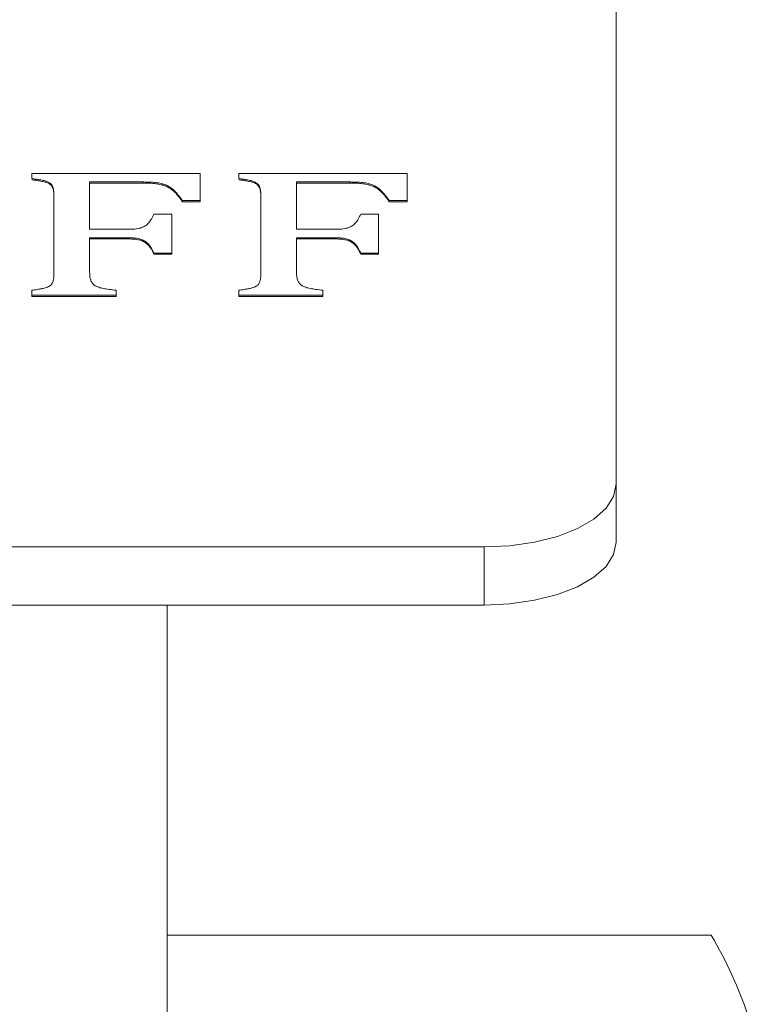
# Model space of a CAD drawing. Header units: inches. Extents: x 0.6 to 16.3, y 0.2 to 11.5.
# Tile 14 of 53: x 8.516 to 8.796, y 4.078 to 4.451. Entities that reach past the tile are written whole.
import ezdxf

# ---------------------------------------------------------------- set-up
doc = ezdxf.new("R2010")
doc.units = ezdxf.units.IN
doc.header["$MEASUREMENT"] = 0

msp = doc.modelspace()

# ---------------------------------------------------------------- linework, layer by layer
at = {"color": 7, "linetype": 'Continuous', "lineweight": 15}
for p, q in [((8.741425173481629, 4.274923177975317), (8.741425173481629, 4.46456311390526)), ((8.520261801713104, 4.390653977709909), (8.520261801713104, 4.392574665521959)), ((8.520261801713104, 4.392574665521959), (8.583962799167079, 4.392574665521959)), ((8.583962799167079, 4.392574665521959), (8.583962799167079, 4.382331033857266)), ((8.598585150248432, 4.390653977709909), (8.598585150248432, 4.392574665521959)), ((8.598585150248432, 4.392574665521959), (8.662286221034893, 4.392574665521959)), ((8.662286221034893, 4.392574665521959), (8.662286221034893, 4.382331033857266)), ((8.56227200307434, 4.389373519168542), (8.542100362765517, 4.389373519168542)), ((8.542100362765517, 4.389373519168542), (8.542100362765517, 4.371447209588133)), ((8.56227200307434, 4.388933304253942), (8.542100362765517, 4.388933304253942)), ((8.56227200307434, 4.389373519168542), (8.56227200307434, 4.388933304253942)), ((8.640595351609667, 4.389373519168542), (8.620423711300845, 4.389373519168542)), ((8.620423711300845, 4.389373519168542), (8.620423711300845, 4.371447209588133)), ((8.640595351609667, 4.388933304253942), (8.620423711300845, 4.388933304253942)), ((8.640595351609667, 4.389373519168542), (8.640595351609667, 4.388933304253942)), ((8.528596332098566, 4.355101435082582), (8.528596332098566, 4.383951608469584)), ((8.606919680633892, 4.355101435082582), (8.606919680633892, 4.383951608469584)), ((8.583962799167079, 4.382331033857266), (8.57721085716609, 4.382331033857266)), ((8.57721085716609, 4.382331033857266), (8.57721085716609, 4.381890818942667)), ((8.583962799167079, 4.381890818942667), (8.57721085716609, 4.381890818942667)), ((8.583962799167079, 4.382331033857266), (8.583962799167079, 4.381890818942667)), ((8.662286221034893, 4.382331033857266), (8.655534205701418, 4.382331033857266)), ((8.655534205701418, 4.382331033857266), (8.655534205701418, 4.381890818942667)), ((8.662286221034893, 4.381890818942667), (8.655534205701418, 4.381890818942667)), ((8.662286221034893, 4.382331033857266), (8.662286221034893, 4.381890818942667)), ((8.566407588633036, 4.377209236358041), (8.573159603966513, 4.377209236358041)), ((8.573159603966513, 4.377209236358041), (8.573159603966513, 4.362484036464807)), ((8.644730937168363, 4.377209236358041), (8.65148295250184, 4.377209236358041)), ((8.65148295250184, 4.377209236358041), (8.65148295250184, 4.362484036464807)), ((8.542100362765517, 4.371447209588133), (8.556490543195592, 4.371447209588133)), ((8.620423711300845, 4.371447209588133), (8.634813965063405, 4.371447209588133)), ((8.556490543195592, 4.368246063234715), (8.542100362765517, 4.368246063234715)), ((8.542100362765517, 4.368246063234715), (8.542100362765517, 4.355191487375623)), ((8.556490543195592, 4.367805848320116), (8.542100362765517, 4.367805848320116)), ((8.556490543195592, 4.368246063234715), (8.556490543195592, 4.367805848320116)), ((8.634813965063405, 4.368246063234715), (8.620423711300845, 4.368246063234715)), ((8.620423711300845, 4.368246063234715), (8.620423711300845, 4.355191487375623)), ((8.634813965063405, 4.367805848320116), (8.620423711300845, 4.367805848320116)), ((8.634813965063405, 4.368246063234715), (8.634813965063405, 4.367805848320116)), ((8.573159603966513, 4.362484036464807), (8.566407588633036, 4.362484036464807)), ((8.566407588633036, 4.362484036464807), (8.566407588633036, 4.362043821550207)), ((8.573159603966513, 4.362043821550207), (8.566407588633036, 4.362043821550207)), ((8.573159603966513, 4.362484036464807), (8.573159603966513, 4.362043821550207)), ((8.65148295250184, 4.362484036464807), (8.644730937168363, 4.362484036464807)), ((8.644730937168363, 4.362484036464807), (8.644730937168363, 4.362043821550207)), ((8.65148295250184, 4.362043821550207), (8.644730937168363, 4.362043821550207)), ((8.65148295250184, 4.362484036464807), (8.65148295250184, 4.362043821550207)), ((8.520261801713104, 4.346478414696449), (8.520261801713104, 4.348399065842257)), ((8.552080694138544, 4.346478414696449), (8.520261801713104, 4.346478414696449)), ((8.520261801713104, 4.346478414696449), (8.520261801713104, 4.346038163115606)), ((8.552080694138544, 4.348399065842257), (8.552080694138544, 4.346478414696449)), ((8.552080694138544, 4.346478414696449), (8.552080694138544, 4.346038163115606)), ((8.598585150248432, 4.346478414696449), (8.598585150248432, 4.348399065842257)), ((8.630404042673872, 4.346478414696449), (8.598585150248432, 4.346478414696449)), ((8.598585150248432, 4.346478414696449), (8.598585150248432, 4.346038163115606)), ((8.630404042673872, 4.348399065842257), (8.630404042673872, 4.346478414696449)), ((8.630404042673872, 4.346478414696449), (8.630404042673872, 4.346038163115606)), ((8.552080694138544, 4.346038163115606), (8.520261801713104, 4.346038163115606)), ((8.630404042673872, 4.346038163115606), (8.598585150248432, 4.346038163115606)), ((8.741425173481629, 4.252911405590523), (8.741425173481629, 4.274923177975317)), ((8.691425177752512, 4.251218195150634), (8.376425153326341, 4.251218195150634)), ((8.691425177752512, 4.229206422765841), (8.691425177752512, 4.251218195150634)), ((8.391425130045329, 4.229206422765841), (8.691425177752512, 4.229206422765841)), ((8.571425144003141, 3.675304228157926), (8.571425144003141, 4.229206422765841)), ((8.777445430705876, 4.104261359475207), (8.571425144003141, 4.104261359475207))]:
    msp.add_line(p, q, dxfattribs=at)
at = {"color": 7, "linetype": 'Continuous', "lineweight": 15, "flags": 128}
for points in [[(8.691425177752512, 4.251218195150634), (8.701179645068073, 4.251673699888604), (8.710559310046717, 4.253022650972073), (8.71920367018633, 4.255213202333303), (8.726780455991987, 4.258161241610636), (8.732998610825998, 4.261753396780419), (8.73761914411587, 4.265851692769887), (8.74046444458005, 4.270298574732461), (8.741425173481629, 4.274923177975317)], [(8.691425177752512, 4.251218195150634), (8.701179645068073, 4.251673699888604), (8.710559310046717, 4.253022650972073), (8.71920367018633, 4.255213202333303), (8.726780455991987, 4.258161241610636), (8.732998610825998, 4.261753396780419), (8.73761914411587, 4.265851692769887), (8.74046444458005, 4.270298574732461), (8.741425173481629, 4.274923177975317)], [(8.691425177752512, 4.229206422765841), (8.701179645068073, 4.229661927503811), (8.710559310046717, 4.231010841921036), (8.71920367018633, 4.23320142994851), (8.726780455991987, 4.236149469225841), (8.732998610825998, 4.239741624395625), (8.73761914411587, 4.243839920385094), (8.74046444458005, 4.248286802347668), (8.741425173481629, 4.252911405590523)], [(8.691425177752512, 4.229206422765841), (8.701179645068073, 4.229661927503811), (8.710559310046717, 4.231010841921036), (8.71920367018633, 4.23320142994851), (8.726780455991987, 4.236149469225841), (8.732998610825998, 4.239741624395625), (8.73761914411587, 4.243839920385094), (8.74046444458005, 4.248286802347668), (8.741425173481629, 4.252911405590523)]]:
    msp.add_lwpolyline(points, dxfattribs=at)
at = {"color": 7, "linetype": 'Continuous', "lineweight": 15}
for points, knots in [([(8.528596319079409, 4.38395161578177), (8.528591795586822, 4.384308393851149), (8.528583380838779, 4.384972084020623), (8.528535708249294, 4.385890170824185), (8.528400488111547, 4.386650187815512), (8.528231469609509, 4.387420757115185), (8.52786625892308, 4.388185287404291), (8.527183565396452, 4.38893770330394), (8.526153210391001, 4.38948913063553), (8.525099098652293, 4.389842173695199), (8.524037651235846, 4.390071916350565), (8.522994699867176, 4.390261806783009), (8.52171065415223, 4.390458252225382), (8.520769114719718, 4.390585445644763), (8.520261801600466, 4.390653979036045)], [0, 0, 0, 0, 0.1211623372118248, 0.2253901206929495, 0.3117133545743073, 0.3801126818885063, 0.4883237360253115, 0.5769770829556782, 0.6548433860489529, 0.7352692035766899, 0.7828800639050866, 0.8423882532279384, 0.9150768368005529, 1, 1, 1, 1]), ([(8.528596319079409, 4.38395161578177), (8.528591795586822, 4.384308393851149), (8.528583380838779, 4.384972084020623), (8.528535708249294, 4.385890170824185), (8.528400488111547, 4.386650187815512), (8.528231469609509, 4.387420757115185), (8.52786625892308, 4.388185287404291), (8.527183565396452, 4.38893770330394), (8.526153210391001, 4.38948913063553), (8.525099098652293, 4.389842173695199), (8.524037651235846, 4.390071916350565), (8.522994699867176, 4.390261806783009), (8.52171065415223, 4.390458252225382), (8.520769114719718, 4.390585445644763), (8.520261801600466, 4.390653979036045)], [0, 0, 0, 0, 0.1211623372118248, 0.2253901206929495, 0.3117133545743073, 0.3801126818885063, 0.4883237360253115, 0.5769770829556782, 0.6548433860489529, 0.7352692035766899, 0.7828800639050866, 0.8423882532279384, 0.9150768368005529, 1, 1, 1, 1]), ([(8.528596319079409, 4.383511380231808), (8.528591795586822, 4.383868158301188), (8.528583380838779, 4.384531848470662), (8.528535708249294, 4.385449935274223), (8.528400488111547, 4.386209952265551), (8.528231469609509, 4.386980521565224), (8.52786625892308, 4.38774505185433), (8.527183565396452, 4.388497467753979), (8.526153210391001, 4.389048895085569), (8.525099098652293, 4.389401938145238), (8.524037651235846, 4.389631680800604), (8.522994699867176, 4.389821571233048), (8.52171065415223, 4.390018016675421), (8.520769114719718, 4.390145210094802), (8.520261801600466, 4.390213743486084)], [0, 0, 0, 0, 0.1211623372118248, 0.2253901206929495, 0.3117133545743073, 0.3801126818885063, 0.4883237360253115, 0.5769770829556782, 0.6548433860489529, 0.7352692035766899, 0.7828800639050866, 0.8423882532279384, 0.9150768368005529, 1, 1, 1, 1]), ([(8.528596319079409, 4.383511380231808), (8.528591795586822, 4.383868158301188), (8.528583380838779, 4.384531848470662), (8.528535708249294, 4.385449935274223), (8.528400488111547, 4.386209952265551), (8.528231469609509, 4.386980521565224), (8.52786625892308, 4.38774505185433), (8.527183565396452, 4.388497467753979), (8.526153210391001, 4.389048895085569), (8.525099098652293, 4.389401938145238), (8.524037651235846, 4.389631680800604), (8.522994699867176, 4.389821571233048), (8.52171065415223, 4.390018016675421), (8.520769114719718, 4.390145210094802), (8.520261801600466, 4.390213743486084)], [0, 0, 0, 0, 0.1211623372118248, 0.2253901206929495, 0.3117133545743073, 0.3801126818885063, 0.4883237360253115, 0.5769770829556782, 0.6548433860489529, 0.7352692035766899, 0.7828800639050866, 0.8423882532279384, 0.9150768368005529, 1, 1, 1, 1]), ([(8.577210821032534, 4.382331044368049), (8.576962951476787, 4.38268872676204), (8.576492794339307, 4.383367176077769), (8.575737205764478, 4.384324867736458), (8.575044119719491, 4.385181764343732), (8.574315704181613, 4.385931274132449), (8.57359202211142, 4.386583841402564), (8.572893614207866, 4.387163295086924), (8.572114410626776, 4.38764137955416), (8.571140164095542, 4.388188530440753), (8.569691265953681, 4.388707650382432), (8.568039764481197, 4.389059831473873), (8.566558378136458, 4.389225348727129), (8.565273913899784, 4.389315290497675), (8.563827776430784, 4.389360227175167), (8.562806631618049, 4.389368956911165), (8.562271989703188, 4.389373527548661)], [0, 0, 0, 0, 0.1023219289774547, 0.1940834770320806, 0.2779005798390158, 0.3517115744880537, 0.4181975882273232, 0.4783525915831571, 0.532733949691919, 0.5821864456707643, 0.6726496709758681, 0.7639400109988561, 0.8134008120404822, 0.8683905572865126, 0.9310930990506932, 0.9999999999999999, 0.9999999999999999, 0.9999999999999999, 0.9999999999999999]), ([(8.577210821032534, 4.382331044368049), (8.576962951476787, 4.38268872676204), (8.576492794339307, 4.383367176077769), (8.575737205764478, 4.384324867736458), (8.575044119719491, 4.385181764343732), (8.574315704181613, 4.385931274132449), (8.57359202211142, 4.386583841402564), (8.572893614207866, 4.387163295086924), (8.572114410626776, 4.38764137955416), (8.571140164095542, 4.388188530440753), (8.569691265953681, 4.388707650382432), (8.568039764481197, 4.389059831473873), (8.566558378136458, 4.389225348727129), (8.565273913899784, 4.389315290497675), (8.563827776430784, 4.389360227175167), (8.562806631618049, 4.389368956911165), (8.562271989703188, 4.389373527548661)], [0, 0, 0, 0, 0.1023219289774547, 0.1940834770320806, 0.2779005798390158, 0.3517115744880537, 0.4181975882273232, 0.4783525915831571, 0.532733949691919, 0.5821864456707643, 0.6726496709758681, 0.7639400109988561, 0.8134008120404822, 0.8683905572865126, 0.9310930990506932, 0.9999999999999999, 0.9999999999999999, 0.9999999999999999, 0.9999999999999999]), ([(8.577210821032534, 4.381890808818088), (8.576962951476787, 4.382248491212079), (8.576492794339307, 4.382926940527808), (8.575737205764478, 4.383884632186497), (8.575044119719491, 4.384741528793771), (8.574315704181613, 4.385491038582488), (8.57359202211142, 4.386143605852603), (8.572893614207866, 4.386723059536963), (8.572114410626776, 4.387201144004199), (8.571140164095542, 4.387748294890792), (8.569691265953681, 4.388267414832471), (8.568039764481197, 4.388619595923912), (8.566558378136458, 4.388785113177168), (8.565273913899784, 4.388875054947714), (8.563827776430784, 4.388919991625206), (8.562806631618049, 4.388928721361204), (8.562271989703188, 4.3889332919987)], [0, 0, 0, 0, 0.1023219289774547, 0.1940834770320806, 0.2779005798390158, 0.3517115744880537, 0.4181975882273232, 0.4783525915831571, 0.532733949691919, 0.5821864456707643, 0.6726496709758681, 0.7639400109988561, 0.8134008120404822, 0.8683905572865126, 0.9310930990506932, 0.9999999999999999, 0.9999999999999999, 0.9999999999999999, 0.9999999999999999]), ([(8.577210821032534, 4.381890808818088), (8.576962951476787, 4.382248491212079), (8.576492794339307, 4.382926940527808), (8.575737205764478, 4.383884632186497), (8.575044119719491, 4.384741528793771), (8.574315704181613, 4.385491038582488), (8.57359202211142, 4.386143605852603), (8.572893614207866, 4.386723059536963), (8.572114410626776, 4.387201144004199), (8.571140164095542, 4.387748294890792), (8.569691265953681, 4.388267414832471), (8.568039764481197, 4.388619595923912), (8.566558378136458, 4.388785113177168), (8.565273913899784, 4.388875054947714), (8.563827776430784, 4.388919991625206), (8.562806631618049, 4.388928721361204), (8.562271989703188, 4.3889332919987)], [0, 0, 0, 0, 0.1023219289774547, 0.1940834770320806, 0.2779005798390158, 0.3517115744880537, 0.4181975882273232, 0.4783525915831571, 0.532733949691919, 0.5821864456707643, 0.6726496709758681, 0.7639400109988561, 0.8134008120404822, 0.8683905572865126, 0.9310930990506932, 0.9999999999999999, 0.9999999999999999, 0.9999999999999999, 0.9999999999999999]), ([(8.606919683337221, 4.38395161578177), (8.606915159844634, 4.384308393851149), (8.606906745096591, 4.384972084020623), (8.606859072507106, 4.385890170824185), (8.606723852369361, 4.386650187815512), (8.60655483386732, 4.387420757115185), (8.606189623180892, 4.388185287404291), (8.605506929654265, 4.38893770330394), (8.604476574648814, 4.38948913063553), (8.603422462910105, 4.389842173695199), (8.60236101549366, 4.390071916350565), (8.601318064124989, 4.39026180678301), (8.60003401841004, 4.390458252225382), (8.59909247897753, 4.390585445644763), (8.598585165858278, 4.390653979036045)], [0, 0, 0, 0, 0.1211623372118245, 0.2253901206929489, 0.3117133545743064, 0.3801126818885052, 0.4883237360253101, 0.5769770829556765, 0.6548433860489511, 0.7352692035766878, 0.7828800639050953, 0.8423882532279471, 0.9150768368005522, 1, 1, 1, 1]), ([(8.606919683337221, 4.38395161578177), (8.606915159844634, 4.384308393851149), (8.606906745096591, 4.384972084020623), (8.606859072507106, 4.385890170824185), (8.606723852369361, 4.386650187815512), (8.60655483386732, 4.387420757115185), (8.606189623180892, 4.388185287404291), (8.605506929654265, 4.38893770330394), (8.604476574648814, 4.38948913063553), (8.603422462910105, 4.389842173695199), (8.60236101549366, 4.390071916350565), (8.601318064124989, 4.39026180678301), (8.60003401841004, 4.390458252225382), (8.59909247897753, 4.390585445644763), (8.598585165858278, 4.390653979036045)], [0, 0, 0, 0, 0.1211623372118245, 0.2253901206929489, 0.3117133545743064, 0.3801126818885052, 0.4883237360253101, 0.5769770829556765, 0.6548433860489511, 0.7352692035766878, 0.7828800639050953, 0.8423882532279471, 0.9150768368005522, 1, 1, 1, 1]), ([(8.606919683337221, 4.383511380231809), (8.606915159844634, 4.383868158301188), (8.606906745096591, 4.384531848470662), (8.606859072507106, 4.385449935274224), (8.606723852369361, 4.386209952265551), (8.60655483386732, 4.386980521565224), (8.606189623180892, 4.38774505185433), (8.605506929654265, 4.388497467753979), (8.604476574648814, 4.389048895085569), (8.603422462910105, 4.389401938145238), (8.60236101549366, 4.389631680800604), (8.601318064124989, 4.389821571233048), (8.60003401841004, 4.390018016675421), (8.59909247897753, 4.390145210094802), (8.598585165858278, 4.390213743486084)], [0, 0, 0, 0, 0.1211623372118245, 0.2253901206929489, 0.3117133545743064, 0.3801126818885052, 0.4883237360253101, 0.5769770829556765, 0.6548433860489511, 0.7352692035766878, 0.7828800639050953, 0.8423882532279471, 0.9150768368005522, 1, 1, 1, 1]), ([(8.606919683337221, 4.383511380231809), (8.606915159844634, 4.383868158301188), (8.606906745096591, 4.384531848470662), (8.606859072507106, 4.385449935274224), (8.606723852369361, 4.386209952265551), (8.60655483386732, 4.386980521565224), (8.606189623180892, 4.38774505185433), (8.605506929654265, 4.388497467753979), (8.604476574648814, 4.389048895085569), (8.603422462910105, 4.389401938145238), (8.60236101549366, 4.389631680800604), (8.601318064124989, 4.389821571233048), (8.60003401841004, 4.390018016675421), (8.59909247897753, 4.390145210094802), (8.598585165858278, 4.390213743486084)], [0, 0, 0, 0, 0.1211623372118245, 0.2253901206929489, 0.3117133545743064, 0.3801126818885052, 0.4883237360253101, 0.5769770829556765, 0.6548433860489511, 0.7352692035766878, 0.7828800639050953, 0.8423882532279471, 0.9150768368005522, 1, 1, 1, 1]), ([(8.655534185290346, 4.382331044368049), (8.6552863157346, 4.38268872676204), (8.65481615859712, 4.383367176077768), (8.65406057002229, 4.384324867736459), (8.653367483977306, 4.385181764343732), (8.652639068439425, 4.385931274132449), (8.651915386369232, 4.386583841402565), (8.651216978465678, 4.387163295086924), (8.650437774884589, 4.387641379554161), (8.649463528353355, 4.388188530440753), (8.648014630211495, 4.388707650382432), (8.64636312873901, 4.389059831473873), (8.64488174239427, 4.389225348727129), (8.643597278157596, 4.389315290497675), (8.642151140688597, 4.389360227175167), (8.641129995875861, 4.389368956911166), (8.640595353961, 4.389373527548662)], [0, 0, 0, 0, 0.1023219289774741, 0.1940834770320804, 0.2779005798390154, 0.3517115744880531, 0.4181975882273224, 0.4783525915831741, 0.5327339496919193, 0.5821864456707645, 0.6726496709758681, 0.7639400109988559, 0.8134008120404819, 0.8683905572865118, 0.9310930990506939, 1, 1, 1, 1]), ([(8.655534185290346, 4.382331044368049), (8.6552863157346, 4.38268872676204), (8.65481615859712, 4.383367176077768), (8.65406057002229, 4.384324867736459), (8.653367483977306, 4.385181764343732), (8.652639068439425, 4.385931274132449), (8.651915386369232, 4.386583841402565), (8.651216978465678, 4.387163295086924), (8.650437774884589, 4.387641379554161), (8.649463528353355, 4.388188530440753), (8.648014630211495, 4.388707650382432), (8.64636312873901, 4.389059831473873), (8.64488174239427, 4.389225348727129), (8.643597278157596, 4.389315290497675), (8.642151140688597, 4.389360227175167), (8.641129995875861, 4.389368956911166), (8.640595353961, 4.389373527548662)], [0, 0, 0, 0, 0.1023219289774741, 0.1940834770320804, 0.2779005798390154, 0.3517115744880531, 0.4181975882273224, 0.4783525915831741, 0.5327339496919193, 0.5821864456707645, 0.6726496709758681, 0.7639400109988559, 0.8134008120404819, 0.8683905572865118, 0.9310930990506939, 1, 1, 1, 1]), ([(8.655534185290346, 4.381890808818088), (8.6552863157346, 4.382248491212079), (8.65481615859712, 4.382926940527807), (8.65406057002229, 4.383884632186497), (8.653367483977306, 4.384741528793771), (8.652639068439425, 4.385491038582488), (8.651915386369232, 4.386143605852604), (8.651216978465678, 4.386723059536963), (8.650437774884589, 4.3872011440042), (8.649463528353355, 4.387748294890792), (8.648014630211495, 4.388267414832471), (8.64636312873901, 4.388619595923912), (8.64488174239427, 4.388785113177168), (8.643597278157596, 4.388875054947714), (8.642151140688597, 4.388919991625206), (8.641129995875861, 4.388928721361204), (8.640595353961, 4.388933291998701)], [0, 0, 0, 0, 0.1023219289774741, 0.1940834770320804, 0.2779005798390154, 0.3517115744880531, 0.4181975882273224, 0.4783525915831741, 0.5327339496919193, 0.5821864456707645, 0.6726496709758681, 0.7639400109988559, 0.8134008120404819, 0.8683905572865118, 0.9310930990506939, 1, 1, 1, 1]), ([(8.655534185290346, 4.381890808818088), (8.6552863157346, 4.382248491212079), (8.65481615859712, 4.382926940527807), (8.65406057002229, 4.383884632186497), (8.653367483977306, 4.384741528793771), (8.652639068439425, 4.385491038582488), (8.651915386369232, 4.386143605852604), (8.651216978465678, 4.386723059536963), (8.650437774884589, 4.3872011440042), (8.649463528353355, 4.387748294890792), (8.648014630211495, 4.388267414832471), (8.64636312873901, 4.388619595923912), (8.64488174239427, 4.388785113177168), (8.643597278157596, 4.388875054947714), (8.642151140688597, 4.388919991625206), (8.641129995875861, 4.388928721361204), (8.640595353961, 4.388933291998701)], [0, 0, 0, 0, 0.1023219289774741, 0.1940834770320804, 0.2779005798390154, 0.3517115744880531, 0.4181975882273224, 0.4783525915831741, 0.5327339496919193, 0.5821864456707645, 0.6726496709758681, 0.7639400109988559, 0.8134008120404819, 0.8683905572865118, 0.9310930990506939, 1, 1, 1, 1]), ([(8.556490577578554, 4.371447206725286), (8.556976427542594, 4.371452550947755), (8.557896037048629, 4.371462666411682), (8.559196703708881, 4.371548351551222), (8.56032801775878, 4.371707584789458), (8.56131336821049, 4.371933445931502), (8.562177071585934, 4.372231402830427), (8.562951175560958, 4.372609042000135), (8.563617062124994, 4.373077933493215), (8.56424673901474, 4.373632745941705), (8.564813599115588, 4.374312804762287), (8.56538059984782, 4.375133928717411), (8.565923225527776, 4.376116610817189), (8.566238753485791, 4.376828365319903), (8.566407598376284, 4.377209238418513)], [0, 0, 0, 0, 0.0831832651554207, 0.1574480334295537, 0.2241274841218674, 0.2844566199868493, 0.343962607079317, 0.4061389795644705, 0.473629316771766, 0.5474532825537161, 0.6333392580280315, 0.7373174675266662, 0.8594336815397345, 1, 1, 1, 1]), ([(8.556490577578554, 4.371447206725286), (8.556976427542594, 4.371452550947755), (8.557896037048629, 4.371462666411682), (8.559196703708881, 4.371548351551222), (8.56032801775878, 4.371707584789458), (8.56131336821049, 4.371933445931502), (8.562177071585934, 4.372231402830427), (8.562951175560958, 4.372609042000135), (8.563617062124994, 4.373077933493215), (8.56424673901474, 4.373632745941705), (8.564813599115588, 4.374312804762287), (8.56538059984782, 4.375133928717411), (8.565923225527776, 4.376116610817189), (8.566238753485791, 4.376828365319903), (8.566407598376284, 4.377209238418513)], [0, 0, 0, 0, 0.0831832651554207, 0.1574480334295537, 0.2241274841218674, 0.2844566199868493, 0.343962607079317, 0.4061389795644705, 0.473629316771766, 0.5474532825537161, 0.6333392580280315, 0.7373174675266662, 0.8594336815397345, 1, 1, 1, 1]), ([(8.634813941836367, 4.371447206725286), (8.635299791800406, 4.371452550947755), (8.636219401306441, 4.371462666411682), (8.637520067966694, 4.371548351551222), (8.638651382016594, 4.371707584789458), (8.639636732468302, 4.371933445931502), (8.640500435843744, 4.372231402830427), (8.64127453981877, 4.372609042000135), (8.641940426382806, 4.373077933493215), (8.642570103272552, 4.373632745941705), (8.6431369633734, 4.374312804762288), (8.643703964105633, 4.375133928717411), (8.644246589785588, 4.376116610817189), (8.644562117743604, 4.376828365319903), (8.644730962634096, 4.377209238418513)], [0, 0, 0, 0, 0.0831832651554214, 0.157448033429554, 0.2241274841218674, 0.2844566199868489, 0.3439626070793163, 0.4061389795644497, 0.4736293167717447, 0.5474532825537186, 0.6333392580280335, 0.7373174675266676, 0.8594336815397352, 1, 1, 1, 1]), ([(8.634813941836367, 4.371447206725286), (8.635299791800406, 4.371452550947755), (8.636219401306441, 4.371462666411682), (8.637520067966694, 4.371548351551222), (8.638651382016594, 4.371707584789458), (8.639636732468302, 4.371933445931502), (8.640500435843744, 4.372231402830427), (8.64127453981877, 4.372609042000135), (8.641940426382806, 4.373077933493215), (8.642570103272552, 4.373632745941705), (8.6431369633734, 4.374312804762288), (8.643703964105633, 4.375133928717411), (8.644246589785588, 4.376116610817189), (8.644562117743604, 4.376828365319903), (8.644730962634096, 4.377209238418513)], [0, 0, 0, 0, 0.0831832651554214, 0.157448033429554, 0.2241274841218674, 0.2844566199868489, 0.3439626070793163, 0.4061389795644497, 0.4736293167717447, 0.5474532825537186, 0.6333392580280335, 0.7373174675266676, 0.8594336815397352, 1, 1, 1, 1]), ([(8.566407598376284, 4.362484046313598), (8.566238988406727, 4.362854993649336), (8.565922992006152, 4.363550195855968), (8.565372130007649, 4.364514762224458), (8.564816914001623, 4.365335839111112), (8.564220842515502, 4.366017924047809), (8.5635978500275, 4.366585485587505), (8.562930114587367, 4.367060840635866), (8.562179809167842, 4.367447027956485), (8.561360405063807, 4.367762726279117), (8.560394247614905, 4.367987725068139), (8.559255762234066, 4.368132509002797), (8.557940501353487, 4.368234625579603), (8.556990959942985, 4.368242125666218), (8.556490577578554, 4.368246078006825)], [0, 0, 0, 0, 0.1371733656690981, 0.2570802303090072, 0.3611602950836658, 0.4487052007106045, 0.5236657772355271, 0.5922153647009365, 0.6544993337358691, 0.7128681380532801, 0.7721756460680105, 0.8374228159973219, 0.9143262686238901, 1, 1, 1, 1]), ([(8.566407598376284, 4.362484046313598), (8.566238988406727, 4.362854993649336), (8.565922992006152, 4.363550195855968), (8.565372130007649, 4.364514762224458), (8.564816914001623, 4.365335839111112), (8.564220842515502, 4.366017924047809), (8.5635978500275, 4.366585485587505), (8.562930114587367, 4.367060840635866), (8.562179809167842, 4.367447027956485), (8.561360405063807, 4.367762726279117), (8.560394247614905, 4.367987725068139), (8.559255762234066, 4.368132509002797), (8.557940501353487, 4.368234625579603), (8.556990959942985, 4.368242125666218), (8.556490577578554, 4.368246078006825)], [0, 0, 0, 0, 0.1371733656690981, 0.2570802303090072, 0.3611602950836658, 0.4487052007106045, 0.5236657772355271, 0.5922153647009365, 0.6544993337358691, 0.7128681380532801, 0.7721756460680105, 0.8374228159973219, 0.9143262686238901, 1, 1, 1, 1]), ([(8.566407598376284, 4.362043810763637), (8.566238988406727, 4.362414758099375), (8.565922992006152, 4.363109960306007), (8.565372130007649, 4.364074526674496), (8.564816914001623, 4.364895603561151), (8.564220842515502, 4.365577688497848), (8.5635978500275, 4.366145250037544), (8.562930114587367, 4.366620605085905), (8.562179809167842, 4.367006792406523), (8.561360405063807, 4.367322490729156), (8.560394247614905, 4.367547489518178), (8.559255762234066, 4.367692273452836), (8.557940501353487, 4.367794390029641), (8.556990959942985, 4.367801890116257), (8.556490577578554, 4.367805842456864)], [0, 0, 0, 0, 0.1371733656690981, 0.2570802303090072, 0.3611602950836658, 0.4487052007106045, 0.5236657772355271, 0.5922153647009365, 0.6544993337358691, 0.7128681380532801, 0.7721756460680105, 0.8374228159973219, 0.9143262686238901, 1, 1, 1, 1]), ([(8.566407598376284, 4.362043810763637), (8.566238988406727, 4.362414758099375), (8.565922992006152, 4.363109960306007), (8.565372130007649, 4.364074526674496), (8.564816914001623, 4.364895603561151), (8.564220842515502, 4.365577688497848), (8.5635978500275, 4.366145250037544), (8.562930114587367, 4.366620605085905), (8.562179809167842, 4.367006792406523), (8.561360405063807, 4.367322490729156), (8.560394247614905, 4.367547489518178), (8.559255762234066, 4.367692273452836), (8.557940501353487, 4.367794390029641), (8.556990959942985, 4.367801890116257), (8.556490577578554, 4.367805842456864)], [0, 0, 0, 0, 0.1371733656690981, 0.2570802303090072, 0.3611602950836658, 0.4487052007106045, 0.5236657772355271, 0.5922153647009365, 0.6544993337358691, 0.7128681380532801, 0.7721756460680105, 0.8374228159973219, 0.9143262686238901, 1, 1, 1, 1]), ([(8.644730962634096, 4.362484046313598), (8.644562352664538, 4.362854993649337), (8.644246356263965, 4.363550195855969), (8.643695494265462, 4.364514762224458), (8.643140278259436, 4.365335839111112), (8.642544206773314, 4.366017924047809), (8.641921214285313, 4.366585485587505), (8.641253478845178, 4.367060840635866), (8.640503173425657, 4.367447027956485), (8.63968376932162, 4.367762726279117), (8.638717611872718, 4.367987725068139), (8.637579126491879, 4.368132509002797), (8.6362638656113, 4.368234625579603), (8.635314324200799, 4.368242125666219), (8.634813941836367, 4.368246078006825)], [0, 0, 0, 0, 0.1371733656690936, 0.2570802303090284, 0.3611602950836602, 0.4487052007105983, 0.5236657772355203, 0.5922153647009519, 0.6544993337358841, 0.7128681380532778, 0.7721756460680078, 0.8374228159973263, 0.9143262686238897, 1, 1, 1, 1]), ([(8.644730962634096, 4.362484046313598), (8.644562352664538, 4.362854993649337), (8.644246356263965, 4.363550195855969), (8.643695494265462, 4.364514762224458), (8.643140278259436, 4.365335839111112), (8.642544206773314, 4.366017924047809), (8.641921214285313, 4.366585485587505), (8.641253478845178, 4.367060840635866), (8.640503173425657, 4.367447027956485), (8.63968376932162, 4.367762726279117), (8.638717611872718, 4.367987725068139), (8.637579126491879, 4.368132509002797), (8.6362638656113, 4.368234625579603), (8.635314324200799, 4.368242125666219), (8.634813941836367, 4.368246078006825)], [0, 0, 0, 0, 0.1371733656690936, 0.2570802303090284, 0.3611602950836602, 0.4487052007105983, 0.5236657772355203, 0.5922153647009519, 0.6544993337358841, 0.7128681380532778, 0.7721756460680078, 0.8374228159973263, 0.9143262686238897, 1, 1, 1, 1]), ([(8.644730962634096, 4.362043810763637), (8.644562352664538, 4.362414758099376), (8.644246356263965, 4.363109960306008), (8.643695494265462, 4.364074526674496), (8.643140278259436, 4.364895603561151), (8.642544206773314, 4.365577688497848), (8.641921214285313, 4.366145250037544), (8.641253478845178, 4.366620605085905), (8.640503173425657, 4.367006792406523), (8.63968376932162, 4.367322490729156), (8.638717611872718, 4.367547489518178), (8.637579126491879, 4.367692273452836), (8.6362638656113, 4.367794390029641), (8.635314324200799, 4.367801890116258), (8.634813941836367, 4.367805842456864)], [0, 0, 0, 0, 0.1371733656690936, 0.2570802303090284, 0.3611602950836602, 0.4487052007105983, 0.5236657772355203, 0.5922153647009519, 0.6544993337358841, 0.7128681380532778, 0.7721756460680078, 0.8374228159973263, 0.9143262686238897, 1, 1, 1, 1]), ([(8.644730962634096, 4.362043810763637), (8.644562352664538, 4.362414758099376), (8.644246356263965, 4.363109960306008), (8.643695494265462, 4.364074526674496), (8.643140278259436, 4.364895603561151), (8.642544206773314, 4.365577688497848), (8.641921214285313, 4.366145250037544), (8.641253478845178, 4.366620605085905), (8.640503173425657, 4.367006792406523), (8.63968376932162, 4.367322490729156), (8.638717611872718, 4.367547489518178), (8.637579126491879, 4.367692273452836), (8.6362638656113, 4.367794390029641), (8.635314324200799, 4.367801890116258), (8.634813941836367, 4.367805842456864)], [0, 0, 0, 0, 0.1371733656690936, 0.2570802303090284, 0.3611602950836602, 0.4487052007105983, 0.5236657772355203, 0.5922153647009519, 0.6544993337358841, 0.7128681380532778, 0.7721756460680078, 0.8374228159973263, 0.9143262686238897, 1, 1, 1, 1]), ([(8.520261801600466, 4.348399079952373), (8.520940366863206, 4.348483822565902), (8.522191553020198, 4.348640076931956), (8.5238582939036, 4.348927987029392), (8.525176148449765, 4.349220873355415), (8.526168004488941, 4.349549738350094), (8.526876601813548, 4.349939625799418), (8.527451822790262, 4.350368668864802), (8.527877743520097, 4.350874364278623), (8.528164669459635, 4.351461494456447), (8.528371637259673, 4.352161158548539), (8.528509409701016, 4.352999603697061), (8.528591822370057, 4.353997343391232), (8.528594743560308, 4.354714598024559), (8.528596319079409, 4.355101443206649)], [0, 0, 0, 0, 0.1126921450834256, 0.2077896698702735, 0.2846070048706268, 0.346087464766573, 0.4005170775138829, 0.4578933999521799, 0.5176998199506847, 0.5840261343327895, 0.6616948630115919, 0.7569466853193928, 0.8689112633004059, 1, 1, 1, 1]), ([(8.520261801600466, 4.348399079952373), (8.520940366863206, 4.348483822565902), (8.522191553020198, 4.348640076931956), (8.5238582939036, 4.348927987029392), (8.525176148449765, 4.349220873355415), (8.526168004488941, 4.349549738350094), (8.526876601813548, 4.349939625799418), (8.527451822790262, 4.350368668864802), (8.527877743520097, 4.350874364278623), (8.528164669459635, 4.351461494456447), (8.528371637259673, 4.352161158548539), (8.528509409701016, 4.352999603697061), (8.528591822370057, 4.353997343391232), (8.528594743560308, 4.354714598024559), (8.528596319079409, 4.355101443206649)], [0, 0, 0, 0, 0.1126921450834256, 0.2077896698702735, 0.2846070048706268, 0.346087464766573, 0.4005170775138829, 0.4578933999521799, 0.5176998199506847, 0.5840261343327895, 0.6616948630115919, 0.7569466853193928, 0.8689112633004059, 1, 1, 1, 1]), ([(8.542100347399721, 4.355191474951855), (8.542112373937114, 4.354874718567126), (8.542135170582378, 4.35427429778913), (8.542198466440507, 4.353425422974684), (8.542382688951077, 4.352678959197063), (8.54257538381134, 4.352021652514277), (8.542874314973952, 4.351442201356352), (8.54325112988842, 4.350933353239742), (8.543693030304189, 4.350483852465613), (8.544395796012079, 4.349974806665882), (8.545557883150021, 4.349440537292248), (8.547387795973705, 4.349005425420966), (8.549594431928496, 4.348677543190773), (8.551205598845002, 4.348497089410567), (8.552080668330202, 4.348399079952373)], [0, 0, 0, 0, 0.1007203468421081, 0.1909182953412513, 0.2698138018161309, 0.3395230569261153, 0.4017376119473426, 0.4590647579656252, 0.5107435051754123, 0.5589580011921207, 0.651910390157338, 0.7505511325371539, 0.8645173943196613, 1, 1, 1, 1]), ([(8.542100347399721, 4.355191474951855), (8.542112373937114, 4.354874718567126), (8.542135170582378, 4.35427429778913), (8.542198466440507, 4.353425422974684), (8.542382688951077, 4.352678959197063), (8.54257538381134, 4.352021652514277), (8.542874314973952, 4.351442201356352), (8.54325112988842, 4.350933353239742), (8.543693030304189, 4.350483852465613), (8.544395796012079, 4.349974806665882), (8.545557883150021, 4.349440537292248), (8.547387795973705, 4.349005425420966), (8.549594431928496, 4.348677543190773), (8.551205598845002, 4.348497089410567), (8.552080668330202, 4.348399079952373)], [0, 0, 0, 0, 0.1007203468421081, 0.1909182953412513, 0.2698138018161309, 0.3395230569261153, 0.4017376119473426, 0.4590647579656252, 0.5107435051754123, 0.5589580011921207, 0.651910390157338, 0.7505511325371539, 0.8645173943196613, 1, 1, 1, 1]), ([(8.598585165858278, 4.348399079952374), (8.599263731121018, 4.348483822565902), (8.60051491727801, 4.348640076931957), (8.602181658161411, 4.348927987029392), (8.603499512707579, 4.349220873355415), (8.604491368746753, 4.349549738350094), (8.60519996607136, 4.349939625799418), (8.605775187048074, 4.350368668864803), (8.60620110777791, 4.350874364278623), (8.606488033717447, 4.351461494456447), (8.606695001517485, 4.352161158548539), (8.60683277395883, 4.352999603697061), (8.60691518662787, 4.353997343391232), (8.606918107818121, 4.35471459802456), (8.606919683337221, 4.355101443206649)], [0, 0, 0, 0, 0.1126921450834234, 0.2077896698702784, 0.2846070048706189, 0.3460874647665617, 0.4005170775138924, 0.4578933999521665, 0.517699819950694, 0.5840261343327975, 0.6616948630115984, 0.7569466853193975, 0.8689112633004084, 1, 1, 1, 1]), ([(8.598585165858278, 4.348399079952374), (8.599263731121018, 4.348483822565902), (8.60051491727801, 4.348640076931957), (8.602181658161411, 4.348927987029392), (8.603499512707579, 4.349220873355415), (8.604491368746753, 4.349549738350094), (8.60519996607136, 4.349939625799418), (8.605775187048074, 4.350368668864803), (8.60620110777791, 4.350874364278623), (8.606488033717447, 4.351461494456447), (8.606695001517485, 4.352161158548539), (8.60683277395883, 4.352999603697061), (8.60691518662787, 4.353997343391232), (8.606918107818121, 4.35471459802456), (8.606919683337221, 4.355101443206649)], [0, 0, 0, 0, 0.1126921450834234, 0.2077896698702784, 0.2846070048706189, 0.3460874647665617, 0.4005170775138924, 0.4578933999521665, 0.517699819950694, 0.5840261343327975, 0.6616948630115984, 0.7569466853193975, 0.8689112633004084, 1, 1, 1, 1]), ([(8.620423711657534, 4.355191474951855), (8.620435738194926, 4.354874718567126), (8.620458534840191, 4.35427429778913), (8.620521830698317, 4.353425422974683), (8.62070605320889, 4.352678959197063), (8.620898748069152, 4.352021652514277), (8.621197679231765, 4.351442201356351), (8.62157449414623, 4.350933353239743), (8.622016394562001, 4.350483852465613), (8.62271916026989, 4.349974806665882), (8.623881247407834, 4.349440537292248), (8.625711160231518, 4.349005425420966), (8.627917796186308, 4.348677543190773), (8.629528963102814, 4.348497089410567), (8.630404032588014, 4.348399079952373)], [0, 0, 0, 0, 0.1007203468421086, 0.1909182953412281, 0.269813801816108, 0.3395230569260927, 0.4017376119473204, 0.4590647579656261, 0.5107435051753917, 0.5589580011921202, 0.6519103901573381, 0.7505511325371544, 0.8645173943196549, 1, 1, 1, 1]), ([(8.620423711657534, 4.355191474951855), (8.620435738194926, 4.354874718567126), (8.620458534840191, 4.35427429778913), (8.620521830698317, 4.353425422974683), (8.62070605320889, 4.352678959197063), (8.620898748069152, 4.352021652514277), (8.621197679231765, 4.351442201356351), (8.62157449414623, 4.350933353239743), (8.622016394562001, 4.350483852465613), (8.62271916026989, 4.349974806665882), (8.623881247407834, 4.349440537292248), (8.625711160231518, 4.349005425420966), (8.627917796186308, 4.348677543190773), (8.629528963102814, 4.348497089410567), (8.630404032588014, 4.348399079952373)], [0, 0, 0, 0, 0.1007203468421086, 0.1909182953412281, 0.269813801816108, 0.3395230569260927, 0.4017376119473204, 0.4590647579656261, 0.5107435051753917, 0.5589580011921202, 0.6519103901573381, 0.7505511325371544, 0.8645173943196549, 1, 1, 1, 1]), ([(8.77744541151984, 4.104261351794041), (8.783239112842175, 4.094226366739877), (8.788012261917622, 4.084118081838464), (8.794616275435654, 4.063690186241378), (8.796425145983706, 4.053368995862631), (8.796425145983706, 4.042917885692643)], [0, 0, 0, 0, 0.5, 0.5, 1, 1, 1, 1]), ([(8.77744541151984, 4.104261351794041), (8.783239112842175, 4.094226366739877), (8.788012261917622, 4.084118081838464), (8.794616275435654, 4.063690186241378), (8.796425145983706, 4.053368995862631), (8.796425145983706, 4.042917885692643)], [0, 0, 0, 0, 0.5, 0.5, 1, 1, 1, 1])]:
    msp.add_open_spline(points, degree=3, knots=knots, dxfattribs=at)

doc.saveas('drawing.dxf')
